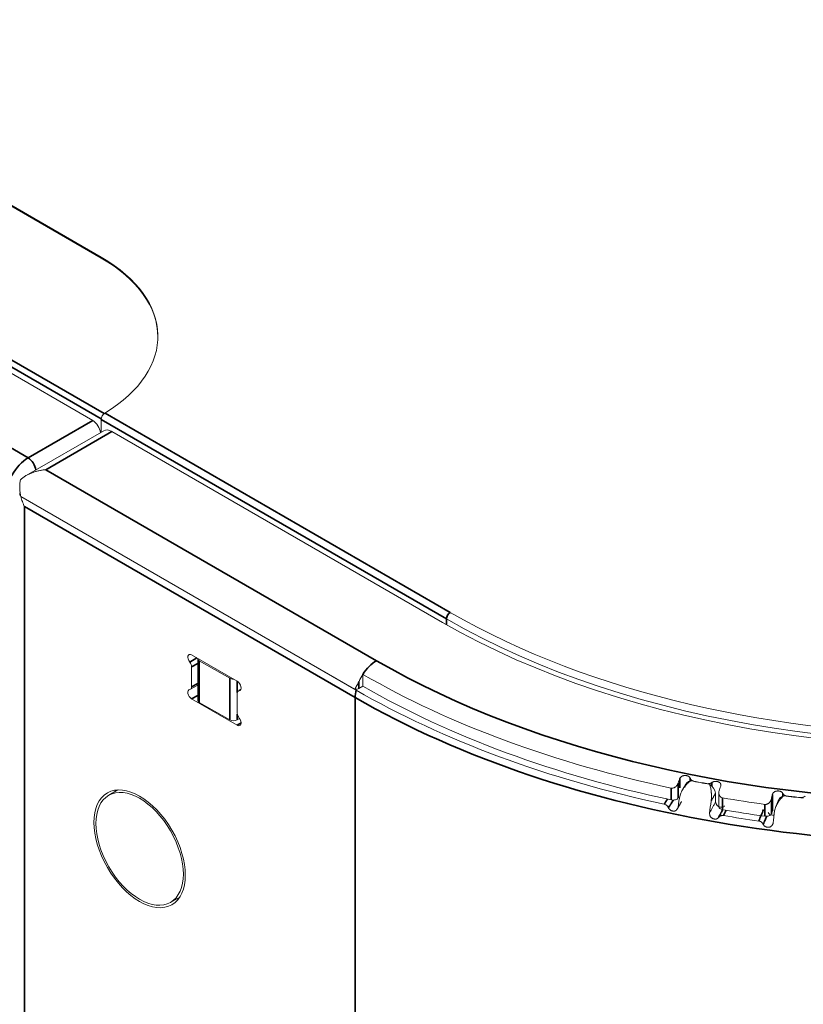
# Model space of a CAD drawing. Header units: millimetres. Extents: x 4 to 1188, y 1 to 840.
# Tile 219 of 256: x 1124 to 1134, y 278 to 291. Entities that reach past the tile are written whole.
import ezdxf

# ---------------------------------------------------------------- set-up
doc = ezdxf.new("R2010")
doc.units = ezdxf.units.MM
doc.layers.add('1', color=7, linetype='Continuous')

msp = doc.modelspace()

# ---------------------------------------------------------------- linework, layer by layer
at = {"layer": '1', "color": 154, "linetype": 'Continuous', "lineweight": 13}
for p, q in [((1124.6896, 288.3405), (992.0364, 364.9279)), ((1124.6896, 288.3288), (992.0364, 364.9162)), ((1121.7501, 287.8039), (1124.5785, 286.1709)), ((1124.6896, 286.1826), (1124.6896, 286.0159)), ((1124.7394, 286.2705), (1124.7394, 286.2697)), ((1124.7394, 286.2705), (1124.7401, 286.2701)), ((1124.7239, 286.0357), (1123.6936, 285.4409)), ((1129.2252, 283.4882), (1124.831, 286.0251)), ((1128.0572, 282.6014), (1123.6225, 285.1618)), ((1128.0753, 282.591), (1123.6225, 285.1618)), ((1126.497, 282.7071), (1125.8909, 283.057)), ((1125.9718, 283.0099), (1125.9718, 282.4559)), ((1125.9927, 282.9808), (1126.3968, 282.7475)), ((1125.8909, 282.8977), (1125.8909, 282.6332)), ((1128.1645, 282.6425), (1128.1645, 282.7994)), ((1125.8761, 282.6005), (1125.9718, 282.6557)), ((1126.497, 282.2832), (1126.497, 282.5478)), ((1126.5432, 282.5986), (1126.5118, 282.5805)), ((1128.114, 282.6133), (1128.1645, 282.6425)), ((1125.8909, 282.4738), (1126.497, 282.1239)), ((1125.9927, 282.4267), (1126.3968, 282.1934)), ((1126.4978, 282.1934), (1126.5277, 282.2107)), ((1124.9114, 281.2638), (1124.789, 281.1931)), ((1132.8497, 281.1042), (1132.8497, 281.2209)), ((1132.893, 281.2276), (1132.893, 281.0411)), ((1133.6061, 280.9857), (1133.592, 280.9465)), ((1125.6104, 279.7703), (1125.7329, 279.841))]:
    msp.add_line(p, q, dxfattribs=at)
at = {"layer": '1', "color": 154, "linetype": 'Continuous', "lineweight": 35}
for p, q in [((1124.6896, 288.3288), (1124.6896, 288.3405)), ((1124.6904, 286.1938), (1121.6692, 287.9381)), ((1121.7097, 288.008), (1124.7308, 286.2638)), ((1120.8914, 287.3082), (1123.7199, 285.6752)), ((1129.2757, 283.5348), (1124.6896, 286.1826)), ((1124.7401, 286.2701), (1129.3262, 283.6223)), ((1123.7199, 285.6752), (1124.5785, 286.1709)), ((1124.831, 286.0251), (1123.9522, 285.5177)), ((1128.3464, 282.9808), (1123.9522, 285.5177)), ((1123.6693, 173.1328), (1123.6693, 285.0278)), ((1128.0635, 282.4909), (1123.6693, 285.0278)), ((1129.2757, 283.4592), (1129.2757, 283.5348)), ((1125.8656, 282.9628), (1125.9599, 283.0172)), ((1125.9718, 282.9444), (1125.8909, 282.8977)), ((1125.9927, 282.4267), (1125.9927, 282.9808)), ((1125.8909, 282.6332), (1125.9718, 282.6799)), ((1126.3968, 282.1934), (1126.3968, 282.7475)), ((1126.4978, 282.5577), (1126.4978, 282.7066)), ((1128.114, 282.7063), (1128.114, 282.6133)), ((1125.9718, 282.5205), (1125.8909, 282.4738)), ((1126.5407, 282.5944), (1126.5222, 282.5837)), ((1128.0635, 282.4909), (1128.0635, 168.158)), ((1126.4978, 282.1934), (1126.4978, 282.2724)), ((1126.5475, 282.1531), (1126.497, 282.1239)), ((1132.3541, 281.3545), (1132.3541, 281.1577)), ((1132.3758, 281.4154), (1132.3758, 281.2897)), ((1132.5136, 281.3834), (1132.5136, 281.4185)), ((1132.5611, 281.3808), (1132.5611, 281.378)), ((1132.7331, 281.3452), (1132.7331, 281.348)), ((1132.803, 281.3632), (1132.803, 281.3139)), ((1132.2617, 281.1319), (1132.2617, 281.2887)), ((1133.7438, 281.1805), (1133.7438, 281.2177)), ((1132.9441, 281.1584), (1132.9441, 281.0016)), ((1133.592, 281.1433), (1133.592, 280.9465)), ((1133.6061, 281.2054), (1133.6061, 280.9857)), ((1133.7972, 281.1833), (1133.7972, 281.1806)), ((1133.9745, 281.1594), (1133.9745, 281.1621)), ((1133.5053, 280.9148), (1133.5053, 281.0716))]:
    msp.add_line(p, q, dxfattribs=at)
for centre, major_axis, start_param, end_param in [((1136.1447, 287.4832), (-11.0286, 0), 0.7853982, 3.9269908), ((1123.7199, 285.3253), (-0.2143, -0.3712), 3.9269908, 5.4977871), ((1123.7199, 285.5586), (-0.0714, 0.1237), 4.041978, 5.4977871), ((1136.1447, 287.1566), (-11.4286, 0), 0.7853982, 2.8288569), ((1129.3262, 283.564), (-0.0357, -0.0619), 3.9269908, 5.4977871), ((1128.3464, 282.6542), (0.2, 0.3464), 0.7853982, 1.4836206), ((1128.3464, 282.6542), (-0.2, -0.3464), 5.2080354, 5.4977871)]:
    msp.add_ellipse(centre, major_axis=major_axis, ratio=0.5773503, start_param=start_param, end_param=end_param, dxfattribs=at)
at = {"layer": '1', "color": 154, "linetype": 'Continuous', "lineweight": 13}
for centre, major_axis, ratio, start_param, end_param in [((1136.1447, 287.4832), (9.7857, 0), 0.5773503, 3.9269908, 7.0685835), ((1136.1447, 287.5007), (9.7143, 0), 0.5773503, 3.9269908, 7.0685835), ((1136.1447, 287.559), (-9.6429, 0), 0.5773503, 0.7853982, 3.9269908), ((1122.8713, 287.2907), (-2.5714, 0), 0.5773503, 2.3839758, 3.9269908), ((1122.8713, 287.279), (-2.5714, 0), 0.5773503, 3.1415962, 3.9269908), ((1124.7401, 286.2118), (0.0357, 0.0619), 0.5773503, 0.7853982, 2.3561945), ((1124.5785, 286.0543), (-0.0714, 0.1237), 0.5773503, 4.041978, 5.4977871), ((1124.831, 285.8502), (0.1071, -0.1856), 0.5773503, 2.3561945, 3.1415927), ((1123.8209, 285.2086), (0.2143, 0), 0.5773503, 3.1415829, 3.5298941), ((1125.8909, 282.9987), (0.0357, -0.0619), 0.5773503, 2.3561945, 4.9741884), ((1125.8404, 282.9269), (0.0357, -0.0619), 0.5773503, 0.7853982, 1.8325957), ((1126.0432, 283.0099), (-0.0714, 0), 0.5773503, 0, 0.7853982), ((1128.3464, 282.6542), (-0.2, -0.3464), 0.5773503, 4.6252133, 4.8909022), ((1136.1447, 287.4067), (11.2857, 0), 0.5773503, 3.9269908, 4.3611412), ((1126.4473, 282.7766), (-0.0714, 0), 0.5773503, 0.7853982, 1.5807856), ((1126.497, 282.6488), (0.0357, -0.0619), 0.5773503, 6.0213859, 8.6393798), ((1125.8909, 282.5322), (0.0357, -0.0619), 0.5773503, 2.8797933, 5.4977871), ((1125.8404, 282.6623), (0.0357, -0.0619), 0.5773503, 6.0213859, 7.0685835), ((1126.5475, 282.5186), (0.0357, -0.0619), 0.5773503, 2.8797933, 3.9269908), ((1128.0635, 282.6425), (0.0714, 0), 0.5773503, 4.6243152, 5.4977871), ((1136.1447, 287.2499), (-11.4119, 0), 0.5773503, 0.7853982, 1.214957), ((1136.1447, 287.2499), (-11.2857, 0), 0.5773503, 0.7853982, 1.2195486), ((1126.0432, 282.4559), (-0.0714, 0), 0.5773503, 0, 0.7853982), ((1126.5475, 282.2541), (0.0357, -0.0619), 0.5773503, 3.9269908, 4.9741884), ((1126.4473, 282.2226), (-0.0714, 0), 0.5773503, 0.7853982, 2.3561945), ((1126.497, 282.1822), (0.0357, -0.0619), 0.5773503, 5.4977871, 8.115781), ((1136.1447, 287.4695), (11.1429, 0), 0.5773503, 4.3810784, 4.4049882), ((1125.4018, 280.5983), (0.4286, -0.7423), 0.5773503, 3.3795683, 3.4313064), ((1132.2862, 281.1706), (0.0714, 0), 0.5773503, 4.3611412, 5.9637901), ((1132.4815, 281.1507), (-0.0797, -0.392), 0.2712084, 4.6574571, 5.0659279), ((1132.8835, 281.074), (0.0704, 0.3938), 0.2414446, 1.50978, 1.9182508), ((1136.1447, 287.4067), (11.2857, 0), 0.5773503, 4.4248462, 4.4763329), ((1136.1447, 287.4695), (11.1429, 0), 0.5773503, 4.4962701, 4.5201799), ((1132.9644, 281.0411), (0.0714, 0), 0.5773503, 3.1416003, 4.4248462), ((1136.1447, 287.2499), (-11.2857, 0), 0.5773503, 1.2832536, 1.3347403), ((1133.7014, 280.9474), (-0.052, -0.3966), 0.1808936, 4.6415577, 5.0500285), ((1136.1447, 287.2499), (-11.4119, 0), 0.5773503, 1.2874369, 1.3301488), ((1133.522, 280.9549), (0.0714, 0), 0.5773503, 4.4763329, 6.0789818), ((1125.4018, 280.5983), (0.4286, -0.7423), 0.5773503, 5.9934716, 6.0452097)]:
    msp.add_ellipse(centre, major_axis=major_axis, ratio=ratio, start_param=start_param, end_param=end_param, dxfattribs=at)
for major_axis in [(0.4286, -0.7423), (0.4107, -0.7114)]:
    msp.add_ellipse((1125.1997, 280.4817), major_axis=major_axis, ratio=0.5773503, dxfattribs=at)
for points, knots in [([(1123.9522, 285.5177), (1123.9503, 285.5176), (1123.9484, 285.5174), (1123.9446, 285.517), (1123.9388, 285.5164), (1123.9255, 285.5149), (1123.9141, 285.5134), (1123.8914, 285.5099), (1123.8763, 285.5071), (1123.8537, 285.5022), (1123.8462, 285.5004), (1123.835, 285.4975), (1123.8313, 285.4965), (1123.8238, 285.4945), (1123.8201, 285.4935), (1123.8016, 285.488), (1123.7871, 285.4832), (1123.7585, 285.4725), (1123.7444, 285.4666), (1123.7168, 285.4537), (1123.7033, 285.4466), (1123.6834, 285.435), (1123.6769, 285.4309), (1123.6641, 285.4225), (1123.6579, 285.4181), (1123.6396, 285.4046), (1123.628, 285.395), (1123.6171, 285.3846)], [0, 0, 0, 0, 0.015625, 0.015625, 0.03125, 0.0625, 0.125, 0.125, 0.25, 0.25, 0.3125, 0.3125, 0.34375, 0.34375, 0.375, 0.375, 0.5, 0.5, 0.625, 0.625, 0.75, 0.75, 0.8125, 0.8125, 0.875, 0.875, 1, 1, 1, 1]), ([(1123.6171, 285.3846), (1123.6128, 285.3666), (1123.6099, 285.3483), (1123.6078, 285.3251), (1123.6075, 285.3204), (1123.607, 285.3111), (1123.6068, 285.3063), (1123.6065, 285.2922), (1123.6066, 285.2828), (1123.6076, 285.2547), (1123.6093, 285.236), (1123.6146, 285.1988), (1123.6181, 285.1803), (1123.6225, 285.1618)], [0, 0, 0, 0, 0.25, 0.25, 0.3125, 0.3125, 0.375, 0.375, 0.5, 0.5, 0.75, 0.75, 1, 1, 1, 1]), ([(1123.6693, 285.0278), (1123.6681, 285.0305), (1123.6669, 285.0332), (1123.6644, 285.0386), (1123.6609, 285.0467), (1123.6574, 285.0549), (1123.6507, 285.0713), (1123.6465, 285.0823), (1123.6348, 285.1158), (1123.6281, 285.1386), (1123.6225, 285.1618)], [0, 0, 0, 0, 0.0625, 0.0625, 0.125, 0.25, 0.25, 0.5, 0.5, 1, 1, 1, 1]), ([(1128.0572, 282.6014), (1128.0618, 282.6093), (1128.0665, 282.6173), (1128.076, 282.6336), (1128.0808, 282.642), (1128.0904, 282.6593), (1128.0953, 282.6682), (1128.1025, 282.6821), (1128.1048, 282.6868), (1128.1095, 282.6964), (1128.1118, 282.7013), (1128.114, 282.7063)], [0, 0, 0, 0, 0.25, 0.25, 0.5, 0.5, 0.75, 0.75, 0.875, 0.875, 1, 1, 1, 1]), ([(1132.3541, 281.3545), (1132.3526, 281.3499), (1132.3507, 281.3455), (1132.3463, 281.3368), (1132.3437, 281.3325), (1132.3393, 281.3263), (1132.3377, 281.3243), (1132.3345, 281.3203), (1132.3328, 281.3183), (1132.3275, 281.3127), (1132.3237, 281.3092), (1132.3175, 281.3043), (1132.3154, 281.3027), (1132.311, 281.2997), (1132.3066, 281.297), (1132.3019, 281.2947), (1132.2983, 281.2931), (1132.2971, 281.2926), (1132.2947, 281.2916), (1132.2934, 281.2912), (1132.2872, 281.2892), (1132.2821, 281.2881), (1132.2744, 281.2876), (1132.2718, 281.2875), (1132.2667, 281.2879), (1132.2642, 281.2882), (1132.2617, 281.2887)], [0, 0, 0, 0, 0.125, 0.125, 0.25, 0.25, 0.3125, 0.3125, 0.375, 0.375, 0.5, 0.5, 0.5625, 0.5625, 0.625, 0.6875, 0.6875, 0.71875, 0.71875, 0.75, 0.75, 0.875, 0.875, 0.9375, 0.9375, 1, 1, 1, 1]), ([(1132.5136, 281.4185), (1132.5128, 281.4212), (1132.5106, 281.4264), (1132.5072, 281.4312), (1132.5032, 281.4357), (1132.501, 281.4378), (1132.496, 281.4417), (1132.4932, 281.4435), (1132.4887, 281.4459), (1132.4872, 281.4467), (1132.484, 281.4481), (1132.4824, 281.4488), (1132.4774, 281.4507), (1132.4738, 281.4517), (1132.4683, 281.453), (1132.4665, 281.4534), (1132.4627, 281.454), (1132.4608, 281.4543), (1132.4551, 281.455), (1132.4512, 281.4552), (1132.4453, 281.4552), (1132.4433, 281.4552), (1132.4394, 281.455), (1132.4374, 281.4548), (1132.4316, 281.4542), (1132.4278, 281.4535), (1132.4221, 281.4522), (1132.4202, 281.4517), (1132.4165, 281.4506), (1132.4148, 281.45), (1132.4095, 281.448), (1132.4061, 281.4465), (1132.4013, 281.4438), (1132.3997, 281.4429), (1132.3967, 281.441), (1132.3953, 281.4399), (1132.3912, 281.4367), (1132.3886, 281.4344), (1132.3852, 281.4307), (1132.3841, 281.4294), (1132.3821, 281.4268), (1132.3811, 281.4254), (1132.3785, 281.4213), (1132.377, 281.4184), (1132.3758, 281.4154)], [0, 0, 0, 0, 0.0625, 0.125, 0.125, 0.1875, 0.1875, 0.25, 0.25, 0.28125, 0.28125, 0.3125, 0.3125, 0.375, 0.375, 0.40625, 0.40625, 0.4375, 0.4375, 0.5, 0.5, 0.53125, 0.53125, 0.5625, 0.5625, 0.625, 0.625, 0.65625, 0.65625, 0.6875, 0.6875, 0.75, 0.75, 0.78125, 0.78125, 0.8125, 0.8125, 0.875, 0.875, 0.90625, 0.90625, 0.9375, 0.9375, 1, 1, 1, 1]), ([(1132.3797, 281.1938), (1132.386, 281.2138), (1132.3938, 281.2329), (1132.4078, 281.2602), (1132.4128, 281.2691), (1132.4196, 281.2799), (1132.4209, 281.2821), (1132.4237, 281.2864), (1132.4252, 281.2885), (1132.4295, 281.2948), (1132.4325, 281.299), (1132.4476, 281.3192), (1132.4608, 281.3342), (1132.4786, 281.3514), (1132.4822, 281.3548), (1132.4895, 281.3614), (1132.4933, 281.3647), (1132.5046, 281.3742), (1132.5123, 281.3803), (1132.5201, 281.3861)], [0, 0, 0, 0, 0.25, 0.25, 0.375, 0.375, 0.40625, 0.40625, 0.4375, 0.4375, 0.5, 0.5, 0.75, 0.75, 0.8125, 0.8125, 0.875, 0.875, 1, 1, 1, 1]), ([(1132.5611, 281.3808), (1132.5551, 281.3819), (1132.5495, 281.3837), (1132.5416, 281.3872), (1132.5391, 281.3885), (1132.5344, 281.3914), (1132.5322, 281.393), (1132.5281, 281.3963), (1132.5262, 281.3981), (1132.5226, 281.4019), (1132.5195, 281.4058), (1132.5171, 281.4099), (1132.5151, 281.4141), (1132.5142, 281.4163), (1132.5136, 281.4185)], [0, 0, 0, 0, 0.25, 0.25, 0.375, 0.375, 0.5, 0.5, 0.625, 0.625, 0.75, 0.875, 0.875, 1, 1, 1, 1]), ([(1132.803, 281.3632), (1132.7984, 281.3599), (1132.7933, 281.3571), (1132.7863, 281.354), (1132.7849, 281.3535), (1132.7821, 281.3523), (1132.7806, 281.3518), (1132.7762, 281.3504), (1132.7702, 281.3487), (1132.764, 281.3476), (1132.7593, 281.347), (1132.7578, 281.3468), (1132.7546, 281.3466), (1132.753, 281.3465), (1132.7453, 281.3463), (1132.7391, 281.3468), (1132.7331, 281.348)], [0, 0, 0, 0, 0.25, 0.25, 0.3125, 0.3125, 0.375, 0.375, 0.5, 0.625, 0.625, 0.6875, 0.6875, 0.75, 0.75, 1, 1, 1, 1]), ([(1132.9184, 281.3118), (1132.9196, 281.3148), (1132.9214, 281.3208), (1132.922, 281.3267), (1132.922, 281.3311), (1132.9219, 281.3325), (1132.9216, 281.3354), (1132.9214, 281.3368), (1132.9204, 281.341), (1132.9195, 281.3437), (1132.9177, 281.3476), (1132.917, 281.3488), (1132.9154, 281.3513), (1132.9146, 281.3525), (1132.9118, 281.356), (1132.9097, 281.3582), (1132.9062, 281.3613), (1132.9049, 281.3623), (1132.9023, 281.3642), (1132.9009, 281.3651), (1132.8966, 281.3677), (1132.8936, 281.3692), (1132.8887, 281.3713), (1132.887, 281.3719), (1132.8835, 281.3731), (1132.8818, 281.3737), (1132.8764, 281.3751), (1132.8727, 281.3759), (1132.867, 281.3767), (1132.8651, 281.377), (1132.8612, 281.3773), (1132.8592, 281.3775), (1132.8534, 281.3777), (1132.8495, 281.3776), (1132.8436, 281.3772), (1132.8416, 281.377), (1132.8377, 281.3764), (1132.8358, 281.3761), (1132.8301, 281.375), (1132.8264, 281.3741), (1132.821, 281.3723), (1132.8192, 281.3716), (1132.8157, 281.3702), (1132.814, 281.3695), (1132.8091, 281.367), (1132.806, 281.3652), (1132.803, 281.3632)], [0, 0, 0, 0, 0.0625, 0.125, 0.125, 0.15625, 0.15625, 0.1875, 0.1875, 0.25, 0.25, 0.28125, 0.28125, 0.3125, 0.3125, 0.375, 0.375, 0.40625, 0.40625, 0.4375, 0.4375, 0.5, 0.5, 0.53125, 0.53125, 0.5625, 0.5625, 0.625, 0.625, 0.65625, 0.65625, 0.6875, 0.6875, 0.75, 0.75, 0.78125, 0.78125, 0.8125, 0.8125, 0.875, 0.875, 0.90625, 0.90625, 0.9375, 0.9375, 1, 1, 1, 1]), ([(1132.7731, 281.3378), (1132.7755, 281.33), (1132.7778, 281.322), (1132.7819, 281.3057), (1132.7838, 281.2973), (1132.789, 281.2716), (1132.7916, 281.2536), (1132.7938, 281.2299), (1132.7942, 281.2251), (1132.7949, 281.2154), (1132.7957, 281.2008), (1132.796, 281.186), (1132.7958, 281.1561), (1132.7948, 281.1357), (1132.7929, 281.1149)], [0, 0, 0, 0, 0.125, 0.125, 0.25, 0.25, 0.5, 0.5, 0.5625, 0.5625, 0.625, 0.75, 0.75, 1, 1, 1, 1]), ([(1132.9441, 281.1584), (1132.939, 281.1593), (1132.9343, 281.1609), (1132.9275, 281.1642), (1132.9253, 281.1654), (1132.9211, 281.1682), (1132.9172, 281.1713), (1132.9137, 281.1747), (1132.9112, 281.1775), (1132.9103, 281.1784), (1132.9088, 281.1803), (1132.908, 281.1813), (1132.9045, 281.1863), (1132.902, 281.1905), (1132.899, 281.1971), (1132.8981, 281.1994), (1132.8965, 281.204), (1132.8959, 281.2063), (1132.8941, 281.2133), (1132.8934, 281.218), (1132.893, 281.2252), (1132.8929, 281.2276), (1132.8931, 281.2323), (1132.8932, 281.2347), (1132.8941, 281.2417), (1132.8951, 281.2463), (1132.8966, 281.2509)], [0, 0, 0, 0, 0.125, 0.125, 0.1875, 0.1875, 0.25, 0.3125, 0.3125, 0.34375, 0.34375, 0.375, 0.375, 0.5, 0.5, 0.5625, 0.5625, 0.625, 0.625, 0.75, 0.75, 0.8125, 0.8125, 0.875, 0.875, 1, 1, 1, 1]), ([(1133.7438, 281.2177), (1133.7426, 281.2203), (1133.7396, 281.2254), (1133.7354, 281.2299), (1133.7306, 281.2341), (1133.728, 281.2361), (1133.7224, 281.2396), (1133.7193, 281.2412), (1133.7144, 281.2433), (1133.7127, 281.244), (1133.7093, 281.2452), (1133.7076, 281.2458), (1133.7022, 281.2473), (1133.6985, 281.2481), (1133.6928, 281.249), (1133.6909, 281.2493), (1133.687, 281.2497), (1133.6851, 281.2498), (1133.6792, 281.2501), (1133.6753, 281.2501), (1133.6694, 281.2497), (1133.6674, 281.2495), (1133.6636, 281.249), (1133.6616, 281.2487), (1133.6559, 281.2477), (1133.6522, 281.2468), (1133.6468, 281.2451), (1133.645, 281.2445), (1133.6415, 281.2431), (1133.6398, 281.2424), (1133.6348, 281.2401), (1133.6317, 281.2384), (1133.6273, 281.2354), (1133.6259, 281.2344), (1133.6232, 281.2322), (1133.6219, 281.2311), (1133.6183, 281.2277), (1133.6161, 281.2252), (1133.6132, 281.2213), (1133.6123, 281.2199), (1133.6107, 281.2171), (1133.6099, 281.2157), (1133.6079, 281.2114), (1133.6068, 281.2085), (1133.6061, 281.2054)], [0, 0, 0, 0, 0.0625, 0.125, 0.125, 0.1875, 0.1875, 0.25, 0.25, 0.28125, 0.28125, 0.3125, 0.3125, 0.375, 0.375, 0.40625, 0.40625, 0.4375, 0.4375, 0.5, 0.5, 0.53125, 0.53125, 0.5625, 0.5625, 0.625, 0.625, 0.65625, 0.65625, 0.6875, 0.6875, 0.75, 0.75, 0.78125, 0.78125, 0.8125, 0.8125, 0.875, 0.875, 0.90625, 0.90625, 0.9375, 0.9375, 1, 1, 1, 1]), ([(1133.7972, 281.1833), (1133.791, 281.1841), (1133.7851, 281.1854), (1133.7767, 281.1884), (1133.7739, 281.1896), (1133.7688, 281.1922), (1133.7663, 281.1936), (1133.7617, 281.1966), (1133.7595, 281.1982), (1133.7554, 281.2017), (1133.7517, 281.2054), (1133.7487, 281.2093), (1133.746, 281.2134), (1133.7448, 281.2155), (1133.7438, 281.2177)], [0, 0, 0, 0, 0.25, 0.25, 0.375, 0.375, 0.5, 0.5, 0.625, 0.625, 0.75, 0.875, 0.875, 1, 1, 1, 1]), ([(1132.9714, 281.0537), (1132.9675, 281.0487), (1132.9633, 281.0446), (1132.953, 281.0375), (1132.9467, 281.0349), (1132.9364, 281.033), (1132.9329, 281.0328), (1132.9273, 281.0328), (1132.9254, 281.0329), (1132.9225, 281.0332), (1132.9215, 281.0333), (1132.9195, 281.0336), (1132.9188, 281.0337), (1132.8782, 281.0409), (1132.8556, 281.0644), (1132.8497, 281.1042)], [0, 0, 0, 0, 0.1212478, 0.1212478, 0.2677065, 0.2677065, 0.3409359, 0.3409359, 0.3775505, 0.3775505, 0.3958579, 0.3958579, 0.4141652, 0.4141652, 1, 1, 1, 1]), ([(1133.592, 281.1433), (1133.591, 281.1387), (1133.5897, 281.1341), (1133.5862, 281.1252), (1133.584, 281.1207), (1133.5803, 281.1143), (1133.5789, 281.1121), (1133.576, 281.1079), (1133.5745, 281.1059), (1133.5697, 281.0999), (1133.5663, 281.0961), (1133.5605, 281.0908), (1133.5585, 281.0891), (1133.5544, 281.0859), (1133.5501, 281.0829), (1133.5456, 281.0802), (1133.5421, 281.0784), (1133.541, 281.0778), (1133.5386, 281.0767), (1133.5373, 281.0762), (1133.5312, 281.0737), (1133.5262, 281.0724), (1133.5184, 281.0713), (1133.5157, 281.0711), (1133.5105, 281.0711), (1133.5079, 281.0713), (1133.5053, 281.0716)], [0, 0, 0, 0, 0.125, 0.125, 0.25, 0.25, 0.3125, 0.3125, 0.375, 0.375, 0.5, 0.5, 0.5625, 0.5625, 0.625, 0.6875, 0.6875, 0.71875, 0.71875, 0.75, 0.75, 0.875, 0.875, 0.9375, 0.9375, 1, 1, 1, 1]), ([(1133.6335, 280.9849), (1133.6383, 281.0052), (1133.6447, 281.0248), (1133.6563, 281.053), (1133.6606, 281.0622), (1133.6664, 281.0734), (1133.6676, 281.0757), (1133.67, 281.0801), (1133.6712, 281.0823), (1133.6749, 281.0889), (1133.6775, 281.0933), (1133.6906, 281.1145), (1133.7023, 281.1302), (1133.718, 281.1486), (1133.7213, 281.1522), (1133.7278, 281.1593), (1133.7311, 281.1628), (1133.7413, 281.173), (1133.7482, 281.1796), (1133.7552, 281.1859)], [0, 0, 0, 0, 0.25, 0.25, 0.375, 0.375, 0.40625, 0.40625, 0.4375, 0.4375, 0.5, 0.5, 0.75, 0.75, 0.8125, 0.8125, 0.875, 0.875, 1, 1, 1, 1]), ([(1134.0423, 281.182), (1134.0382, 281.1784), (1134.0335, 281.1752), (1134.027, 281.1717), (1134.0257, 281.1711), (1134.023, 281.1698), (1134.0216, 281.1692), (1134.0174, 281.1674), (1134.0117, 281.1653), (1134.0056, 281.1638), (1134.001, 281.1629), (1133.9994, 281.1627), (1133.9963, 281.1622), (1133.9948, 281.162), (1133.987, 281.1613), (1133.9807, 281.1614), (1133.9745, 281.1621)], [0, 0, 0, 0, 0.25, 0.25, 0.3125, 0.3125, 0.375, 0.375, 0.5, 0.625, 0.625, 0.6875, 0.6875, 0.75, 0.75, 1, 1, 1, 1]), ([(1132.1691, 281.074), (1132.1752, 281.0726), (1132.1811, 281.0705), (1132.1882, 281.0668), (1132.1896, 281.0661), (1132.1923, 281.0644), (1132.1937, 281.0635), (1132.1977, 281.0608), (1132.2002, 281.0588), (1132.2038, 281.0556), (1132.205, 281.0545), (1132.2073, 281.0522), (1132.2084, 281.0511), (1132.2117, 281.0474), (1132.2157, 281.0424), (1132.2192, 281.037), (1132.2215, 281.0328), (1132.2223, 281.0314), (1132.2237, 281.0285), (1132.2243, 281.0271), (1132.225, 281.0256)], [0, 0, 0, 0, 0.25, 0.25, 0.3125, 0.3125, 0.375, 0.375, 0.5, 0.5, 0.5625, 0.5625, 0.625, 0.625, 0.75, 0.875, 0.875, 0.9375, 0.9375, 1, 1, 1, 1]), ([(1132.225, 281.0256), (1132.2264, 281.0222), (1132.2282, 281.0188), (1132.2312, 281.014), (1132.2323, 281.0124), (1132.2346, 281.0094), (1132.2358, 281.0079), (1132.2397, 281.0036), (1132.2426, 281.001), (1132.2471, 280.9974), (1132.2487, 280.9963), (1132.252, 280.9942), (1132.2536, 280.9932), (1132.2587, 280.9905), (1132.2622, 280.9889), (1132.2675, 280.9869), (1132.2693, 280.9863), (1132.2729, 280.9852), (1132.2747, 280.9847), (1132.2802, 280.9833), (1132.2838, 280.9825), (1132.2893, 280.9819), (1132.2911, 280.9818), (1132.2947, 280.9816), (1132.2965, 280.9817), (1132.3018, 280.982), (1132.3053, 280.9826), (1132.3102, 280.9839), (1132.3118, 280.9845), (1132.315, 280.9857), (1132.3166, 280.9864), (1132.321, 280.9888), (1132.3238, 280.9906), (1132.3276, 280.9938), (1132.3289, 280.9949), (1132.3313, 280.9972), (1132.3324, 280.9984), (1132.3358, 281.0022), (1132.3378, 281.0048), (1132.3417, 281.0103), (1132.3435, 281.0132), (1132.3468, 281.0193), (1132.3484, 281.0224), (1132.3514, 281.0287), (1132.3528, 281.032), (1132.3541, 281.0353)], [0, 0, 0, 0, 0.0625, 0.0625, 0.09375, 0.09375, 0.125, 0.125, 0.1875, 0.1875, 0.21875, 0.21875, 0.25, 0.25, 0.3125, 0.3125, 0.34375, 0.34375, 0.375, 0.375, 0.4375, 0.4375, 0.46875, 0.46875, 0.5, 0.5, 0.5625, 0.5625, 0.59375, 0.59375, 0.625, 0.625, 0.6875, 0.6875, 0.71875, 0.71875, 0.75, 0.75, 0.8125, 0.8125, 0.875, 0.875, 0.9375, 0.9375, 1, 1, 1, 1]), ([(1132.7701, 280.9559), (1132.7704, 280.9484), (1132.7713, 280.9411), (1132.7737, 280.9304), (1132.7747, 280.9269), (1132.7766, 280.9216), (1132.7773, 280.9199), (1132.7789, 280.9164), (1132.7797, 280.9147), (1132.7824, 280.9097), (1132.7845, 280.9065), (1132.7881, 280.902), (1132.7894, 280.9006), (1132.7921, 280.8977), (1132.7964, 280.8937), (1132.8011, 280.8903), (1132.8061, 280.8873), (1132.8079, 280.8864), (1132.8114, 280.8846), (1132.8131, 280.8839), (1132.8185, 280.8817), (1132.8221, 280.8805), (1132.8277, 280.879), (1132.8296, 280.8785), (1132.8333, 280.8777), (1132.8352, 280.8774), (1132.8407, 280.8765), (1132.8444, 280.8762), (1132.85, 280.8762), (1132.8518, 280.8763), (1132.8555, 280.8767), (1132.8608, 280.8775), (1132.8658, 280.8791), (1132.8706, 280.8812), (1132.8722, 280.882), (1132.8752, 280.8837), (1132.8781, 280.8856), (1132.8807, 280.8877), (1132.8833, 280.89), (1132.8846, 280.8911), (1132.8882, 280.8948), (1132.8904, 280.8974), (1132.8925, 280.9002)], [0, 0, 0, 0, 0.125, 0.125, 0.1875, 0.1875, 0.21875, 0.21875, 0.25, 0.25, 0.3125, 0.3125, 0.34375, 0.34375, 0.375, 0.4375, 0.4375, 0.46875, 0.46875, 0.5, 0.5, 0.5625, 0.5625, 0.59375, 0.59375, 0.625, 0.625, 0.6875, 0.6875, 0.71875, 0.71875, 0.75, 0.8125, 0.8125, 0.84375, 0.84375, 0.875, 0.90625, 0.90625, 0.9375, 0.9375, 1, 1, 1, 1]), ([(1133.6275, 280.9274), (1133.6247, 280.9269), (1133.6219, 280.9266), (1133.6171, 280.9265), (1133.6151, 280.9265), (1133.6122, 280.9267), (1133.6112, 280.9268), (1133.6092, 280.927), (1133.6084, 280.9271), (1133.5798, 280.931), (1133.5604, 280.9428), (1133.5489, 280.9625)], [0, 0, 0, 0, 0.1067846, 0.1067846, 0.1758275, 0.1758275, 0.210349, 0.210349, 0.2448705, 0.2448705, 1, 1, 1, 1]), ([(1132.8925, 280.9002), (1132.8958, 280.9047), (1132.8997, 280.9086), (1132.9053, 280.9129), (1132.9065, 280.9137), (1132.9089, 280.9153), (1132.9101, 280.916), (1132.9139, 280.9182), (1132.919, 280.9206), (1132.9246, 280.9224), (1132.9289, 280.9234), (1132.9303, 280.9237), (1132.9333, 280.9242), (1132.9347, 280.9244), (1132.9421, 280.9252), (1132.9481, 280.925), (1132.9542, 280.924)], [0, 0, 0, 0, 0.25, 0.25, 0.3125, 0.3125, 0.375, 0.375, 0.5, 0.625, 0.625, 0.6875, 0.6875, 0.75, 0.75, 1, 1, 1, 1]), ([(1133.4249, 280.8511), (1133.4313, 280.8502), (1133.4374, 280.8484), (1133.4448, 280.8452), (1133.4463, 280.8446), (1133.4492, 280.8431), (1133.4506, 280.8423), (1133.4548, 280.8398), (1133.4574, 280.838), (1133.4613, 280.8351), (1133.4625, 280.8341), (1133.465, 280.832), (1133.4662, 280.8308), (1133.4696, 280.8274), (1133.474, 280.8227), (1133.4776, 280.8175), (1133.4802, 280.8135), (1133.481, 280.8121), (1133.4825, 280.8094), (1133.4832, 280.808), (1133.4839, 280.8066)], [0, 0, 0, 0, 0.25, 0.25, 0.3125, 0.3125, 0.375, 0.375, 0.5, 0.5, 0.5625, 0.5625, 0.625, 0.625, 0.75, 0.875, 0.875, 0.9375, 0.9375, 1, 1, 1, 1]), ([(1133.4839, 280.8066), (1133.4855, 280.8032), (1133.4874, 280.8), (1133.4906, 280.7954), (1133.4918, 280.7939), (1133.4942, 280.791), (1133.4955, 280.7895), (1133.4996, 280.7855), (1133.5026, 280.7831), (1133.5074, 280.7799), (1133.509, 280.7789), (1133.5124, 280.777), (1133.5142, 280.7761), (1133.5195, 280.7737), (1133.5231, 280.7724), (1133.5286, 280.7707), (1133.5304, 280.7703), (1133.5342, 280.7694), (1133.5361, 280.769), (1133.5417, 280.768), (1133.5455, 280.7675), (1133.5511, 280.7672), (1133.553, 280.7672), (1133.5567, 280.7673), (1133.5586, 280.7675), (1133.5641, 280.7681), (1133.5676, 280.7689), (1133.5727, 280.7707), (1133.5743, 280.7713), (1133.5776, 280.7728), (1133.5791, 280.7736), (1133.5837, 280.7762), (1133.5865, 280.7783), (1133.5904, 280.7817), (1133.5917, 280.7829), (1133.5941, 280.7854), (1133.5953, 280.7867), (1133.5986, 280.7906), (1133.6006, 280.7934), (1133.6044, 280.7992), (1133.6062, 280.8022), (1133.6095, 280.8084), (1133.611, 280.8116), (1133.6139, 280.8182), (1133.6152, 280.8215), (1133.6164, 280.8249)], [0, 0, 0, 0, 0.0625, 0.0625, 0.09375, 0.09375, 0.125, 0.125, 0.1875, 0.1875, 0.21875, 0.21875, 0.25, 0.25, 0.3125, 0.3125, 0.34375, 0.34375, 0.375, 0.375, 0.4375, 0.4375, 0.46875, 0.46875, 0.5, 0.5, 0.5625, 0.5625, 0.59375, 0.59375, 0.625, 0.625, 0.6875, 0.6875, 0.71875, 0.71875, 0.75, 0.75, 0.8125, 0.8125, 0.875, 0.875, 0.9375, 0.9375, 1, 1, 1, 1])]:
    msp.add_open_spline(points, degree=3, knots=knots, dxfattribs=at)
for points, degree in [([(1132.3758, 281.4154), (1132.3721, 281.4059), (1132.3647, 281.3862), (1132.3575, 281.3653), (1132.3541, 281.3545)], 3), ([(1132.4627, 281.3505), (1132.4235, 281.286)], 1), ([(1132.5201, 281.3861), (1132.4758, 281.3765), (1132.4503, 281.3474), (1132.4435, 281.2984)], 3), ([(1132.7331, 281.348), (1132.6758, 281.359), (1132.6184, 281.37), (1132.5611, 281.3808)], 3), ([(1132.8497, 281.2209), (1132.8419, 281.2728), (1132.8163, 281.3117), (1132.7731, 281.3378)], 3), ([(1132.8497, 281.2209), (1132.7929, 281.1149)], 1), ([(1132.8966, 281.2509), (1132.9001, 281.2617), (1132.9072, 281.2826), (1132.9146, 281.3023), (1132.9184, 281.3118)], 3), ([(1132.3994, 281.1095), (1132.3541, 281.0353)], 1), ([(1132.8497, 281.1042), (1132.7701, 280.9559)], 1), ([(1133.6061, 281.2054), (1133.6036, 281.1957), (1133.5989, 281.1756), (1133.5942, 281.1543), (1133.592, 281.1433)], 3), ([(1133.6909, 281.1386), (1133.6621, 281.0652)], 1), ([(1133.7552, 281.1859), (1133.7095, 281.1733), (1133.6831, 281.1424), (1133.676, 281.0931)], 3), ([(1133.9745, 281.1621), (1133.9154, 281.1693), (1133.8563, 281.1764), (1133.7972, 281.1833)], 3)]:
    msp.add_open_spline(points, degree=degree, dxfattribs=at)
at = {"layer": '1', "color": 154, "linetype": 'Continuous', "lineweight": 35}
for points in [[(1132.1691, 281.074), (1132.1841, 281.0977), (1132.1991, 281.1214), (1132.2141, 281.1451)], [(1132.9904, 280.9944), (1132.9783, 280.9709), (1132.9662, 280.9474), (1132.9542, 280.924)], [(1133.4249, 280.8511), (1133.4458, 280.9014), (1133.4667, 280.9518), (1133.4876, 281.0021)]]:
    msp.add_open_spline(points, degree=3, dxfattribs=at)
for points, knots in [([(1132.291, 281.1296), (1132.2881, 281.1249), (1132.2851, 281.1203), (1132.2722, 281.1), (1132.2622, 281.0843), (1132.2502, 281.0654), (1132.2482, 281.0622), (1132.2391, 281.0478), (1132.232, 281.0367), (1132.225, 281.0256)], [0, 0, 0, 0, 0.1343438, 0.1343438, 0.5864712, 0.5864712, 0.6796092, 0.6796092, 1, 1, 1, 1]), ([(1132.8925, 280.9002), (1132.9023, 280.9194), (1132.9122, 280.9386), (1132.9294, 280.972), (1132.9368, 280.9863), (1132.9441, 281.0006)], [0, 0, 0, 0, 0.572906, 0.572906, 1, 1, 1, 1]), ([(1133.5288, 280.9143), (1133.5268, 280.9094), (1133.5248, 280.9046), (1133.516, 280.8835), (1133.5092, 280.8673), (1133.5011, 280.8477), (1133.4997, 280.8444), (1133.4935, 280.8296), (1133.4887, 280.8181), (1133.4839, 280.8066)], [0, 0, 0, 0, 0.1346767, 0.1346767, 0.5866303, 0.5866303, 0.6797324, 0.6797324, 1, 1, 1, 1])]:
    msp.add_open_spline(points, degree=3, knots=knots, dxfattribs=at)

doc.saveas('drawing.dxf')
